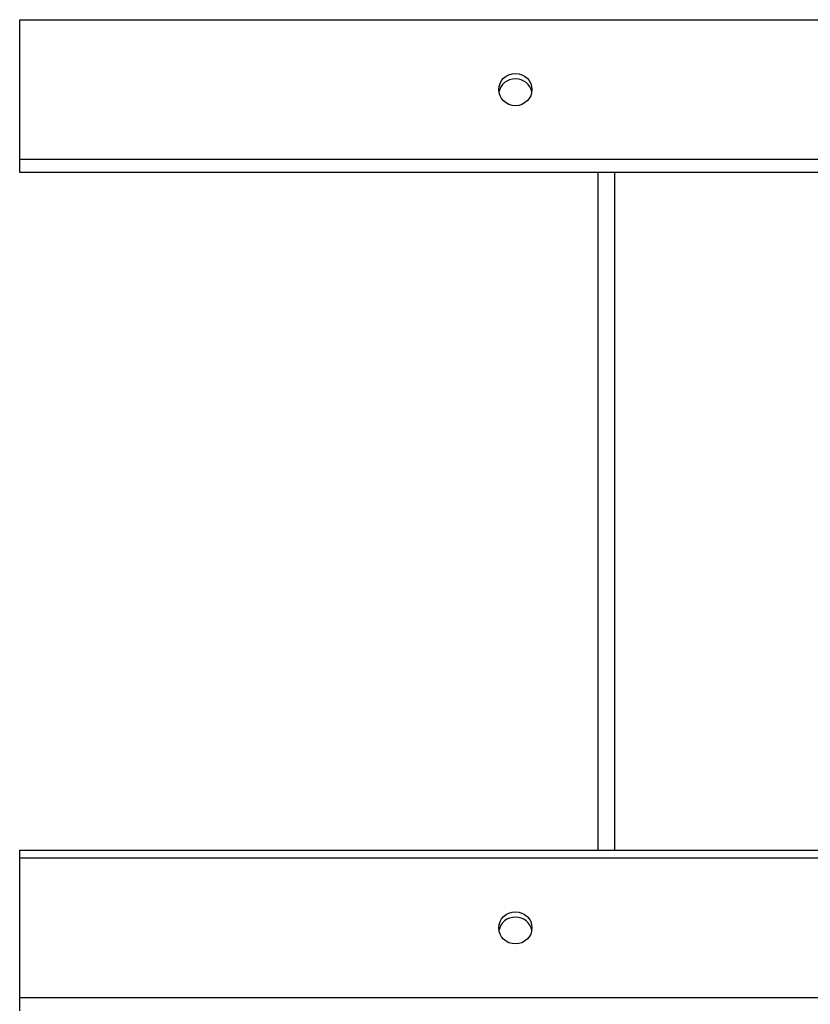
# Model space of a CAD drawing. Header units: inches. Extents: x 48.1 to 120.1, y 31.5 to 55.7.
# Tile 23 of 82: x 64.6 to 69.3, y 41.2 to 47.1. Entities that reach past the tile are written whole.
import ezdxf

# ---------------------------------------------------------------- set-up
doc = ezdxf.new("R2010")
doc.units = ezdxf.units.IN
doc.header["$MEASUREMENT"] = 0
doc.layers.add('Visible Edges(ANSI)', color=7, linetype='Continuous', lineweight=25)
doc.layers.add('Visible Tangent Edges(ANSI)', color=7, linetype='Continuous', lineweight=25)

msp = doc.modelspace()

# ---------------------------------------------------------------- linework, layer by layer
at = {"layer": 'Visible Edges(ANSI)'}
for p, q in [((64.5538, 46.2638), (64.5538, 47.1099)), ((64.5538, 46.1854), (64.5538, 46.2638)), ((118.5538, 46.1854), (64.5538, 46.1854)), ((68.0538, 46.1854), (68.0538, 42.0855)), ((64.5538, 42.0389), (64.5538, 42.0855)), ((64.5538, 42.0855), (118.5538, 42.0855)), ((64.5538, 41.1928), (64.5538, 42.0389)), ((64.5538, 41.1144), (64.5538, 41.1928))]:
    msp.add_line(p, q, dxfattribs=at)
for centre in [(67.5538, 46.6869), (67.5538, 41.6159)]:
    msp.add_ellipse(centre, major_axis=(-0.1005, 0), ratio=0.966998, dxfattribs=at)
for centre in [(67.5538, 46.655), (67.5538, 41.584)]:
    msp.add_ellipse(centre, major_axis=(0.1005, 0), ratio=0.966998, start_param=0.164597, end_param=2.976995, dxfattribs=at)
at = {"layer": 'Visible Tangent Edges(ANSI)'}
for p, q in [((64.5538, 47.1099), (118.5538, 47.1099)), ((118.5538, 46.2638), (64.5538, 46.2638)), ((68.1528, 46.1854), (68.1528, 42.0855)), ((64.5538, 42.0389), (118.5538, 42.0389)), ((118.5538, 41.1928), (64.5538, 41.1928))]:
    msp.add_line(p, q, dxfattribs=at)

doc.saveas('drawing.dxf')
